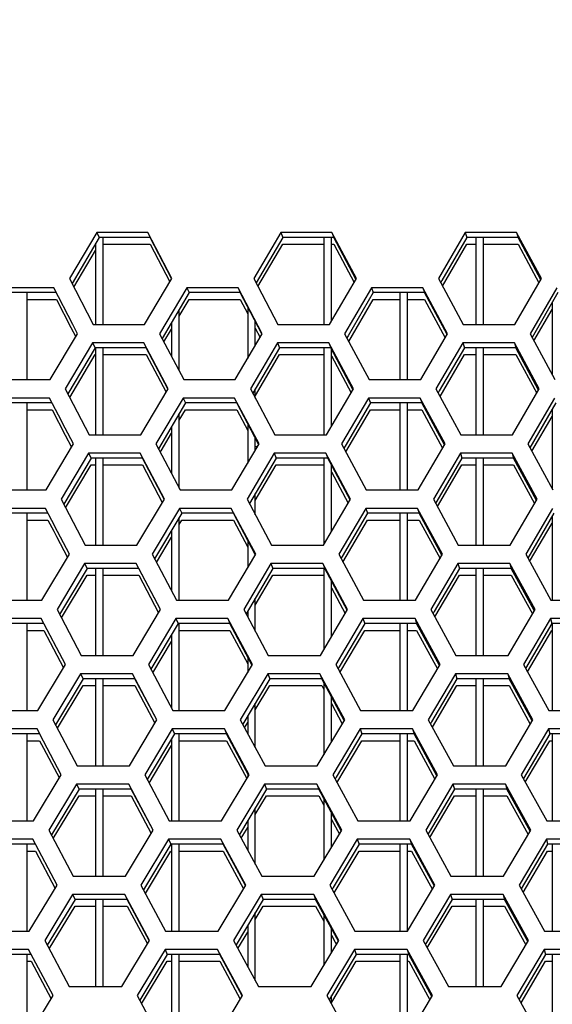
# Model space of a CAD drawing. Header units: millimetres. Extents: x 0 to 420, y 0 to 297.
# Tile 57 of 256: x 118.73 to 121.53, y 90.13 to 95.31. Entities that reach past the tile are written whole.
import ezdxf

# ---------------------------------------------------------------- set-up
doc = ezdxf.new("R2010")
doc.units = ezdxf.units.MM
doc.header["$LTSCALE"] = 23.1
doc.layers.get('0').update_dxf_attribs({"linetype": 'CONTINUOUS'})
doc.layers.add('DIM_PILOTEES', color=7, linetype='CONTINUOUS')
doc.styles.add('TEXTSTYLE_5', font='txt', dxfattribs={"width": 1.142857})
doc.dimstyles.new('DIMSTYLE_4', dxfattribs={"dimtxt": 2.5, "dimasz": 0.1875, "dimexe": 0.125, "dimexo": 0.0625, "dimgap": 1.25, "dimtad": 0, "dimtih": 1, "dimtoh": 1, "dimdsep": 46, "dimtxsty": 'TEXTSTYLE_5', "dimblk": '_FILLED', "dimblk1": '_FILLED', "dimblk2": '_FILLED', "dimcen": 0.09, "dimazin": 2, "dimtfac": 1, "dimtofl": 0, "dimtmove": 0, "dimatfit": 3, "dimldrblk": '_FILLED', "dimfxl": 1, "dimtolj": 1, "dimarcsym": 0})

# ---------------------------------------------------------------- blocks, each defined once
blk = doc.blocks.new('_FILLED')
at = {"color": 0, "linetype": 'BYBLOCK'}
blk.add_solid([(0, 0), (-1, 0.167), (-1, -0.167)], dxfattribs=at)
blk = doc.blocks.new('*D9')
at = {"layer": 'DIM_PILOTEES', "color": 2, "linetype": 'CONTINUOUS'}
for p, q in [((67.0415, 106.0416), (64.0594, 106.0416)), ((64.1844, 106.0416), (64.1844, 83.7884)), ((124.0627, 106.0416), (67.0415, 106.0416)), ((64.1844, 53.2465), (64.1844, 78.7884)), ((67.0415, 53.2465), (64.0594, 53.2465)), ((101.3091, 53.2465), (67.0415, 53.2465))]:
    blk.add_line(p, q, dxfattribs=at)
at = {"layer": 'DIM_PILOTEES', "color": 2, "linetype": 'CONTINUOUS', "xscale": 0.1875, "yscale": 0.1875, "zscale": 0.1875}
for p, rotation in [((64.1844, 106.0416), 90), ((64.1844, 53.2465), 270)]:
    blk.add_blockref('_FILLED', p, dxfattribs=dict(at, rotation=rotation))
at = {"layer": 'DIM_PILOTEES', "color": 2, "linetype": 'CONTINUOUS', "insert": (64.1844, 82.5384), "char_height": 2.5, "width": 8.571429, "attachment_point": 2, "line_spacing_factor": 0.9, "style": 'TEXTSTYLE_5'}
blk.add_mtext('{\\ftxt;\\W0.0001;\\H0.0001;\\~}{\\ftxt;\\W2.2857142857;\\H2.5; }{\\ftxt;\\W0.0001;\\H0.0001;\\~}', dxfattribs=at)

msp = doc.modelspace()

# ---------------------------------------------------------------- linework, layer by layer
at = {"color": 3, "linetype": 'CONTINUOUS'}
for p, q in [((119.1313, 94.1882), (118.9882, 93.9467)), ((119.3997, 94.1882), (119.1313, 94.1882)), ((119.5259, 93.9467), (119.3997, 94.1882)), ((120.0987, 94.1882), (119.9568, 93.9467)), ((120.368, 94.1882), (120.0987, 94.1882)), ((120.4963, 93.9467), (120.368, 94.1882)), ((121.069, 94.1882), (120.9284, 93.9467)), ((121.3389, 94.1882), (121.069, 94.1882)), ((121.4692, 93.9467), (121.3389, 94.1882)), ((118.9882, 93.9467), (119.1137, 93.7053)), ((119.3831, 93.7053), (119.5259, 93.9467)), ((119.9568, 93.9467), (120.0845, 93.7053)), ((120.3547, 93.7053), (120.4963, 93.9467)), ((120.9284, 93.9467), (121.0582, 93.7053)), ((121.3291, 93.7053), (121.4692, 93.9467)), ((118.9058, 93.8984), (118.6373, 93.8984)), ((119.0063, 93.7048), (118.9058, 93.8984)), ((119.6051, 93.8984), (119.4623, 93.657)), ((119.8745, 93.8984), (119.6051, 93.8984)), ((120.0021, 93.657), (119.8745, 93.8984)), ((120.576, 93.8984), (120.4345, 93.657)), ((120.8462, 93.8984), (120.576, 93.8984)), ((120.9759, 93.657), (120.8462, 93.8984)), ((121.5495, 93.8984), (121.4094, 93.657)), ((119.0312, 93.657), (119.0063, 93.7048)), ((119.1137, 93.7053), (119.3831, 93.7053)), ((120.0845, 93.7053), (120.3547, 93.7053)), ((121.0582, 93.7053), (121.3291, 93.7053)), ((118.8874, 93.4155), (119.0312, 93.657)), ((119.4623, 93.657), (119.5892, 93.4155)), ((119.8596, 93.4155), (120.0021, 93.657)), ((120.4345, 93.657), (120.5636, 93.4155)), ((120.8347, 93.4155), (120.9759, 93.657)), ((121.4094, 93.657), (121.5404, 93.4155)), ((119.1102, 93.6087), (118.9665, 93.3672)), ((119.3797, 93.6087), (119.1102, 93.6087)), ((119.5065, 93.3672), (119.3797, 93.6087)), ((120.0817, 93.6087), (119.9393, 93.3672)), ((120.3521, 93.6087), (120.0817, 93.6087)), ((120.481, 93.3672), (120.3521, 93.6087)), ((121.056, 93.6087), (120.9149, 93.3672)), ((121.3271, 93.6087), (121.056, 93.6087)), ((121.458, 93.3672), (121.3271, 93.6087)), ((118.618, 93.4155), (118.8874, 93.4155)), ((119.5892, 93.4155), (119.8596, 93.4155)), ((120.5636, 93.4155), (120.8347, 93.4155)), ((118.9665, 93.3672), (119.0926, 93.1257)), ((119.3631, 93.1257), (119.5065, 93.3672)), ((119.9393, 93.3672), (120.0675, 93.1257)), ((120.3389, 93.1257), (120.481, 93.3672)), ((120.9149, 93.3672), (121.0453, 93.1257)), ((121.3173, 93.1257), (121.458, 93.3672)), ((118.8838, 93.3189), (118.6142, 93.3189)), ((118.9309, 93.2285), (118.8838, 93.3189)), ((119.586, 93.3189), (119.4426, 93.0774)), ((119.8566, 93.3189), (119.586, 93.3189)), ((119.9847, 93.0774), (119.8566, 93.3189)), ((120.5611, 93.3189), (120.419, 93.0774)), ((120.8324, 93.3189), (120.5611, 93.3189)), ((120.9626, 93.0774), (120.8324, 93.3189)), ((121.5386, 93.3189), (121.398, 93.0774)), ((118.9665, 93.1602), (118.9309, 93.2285)), ((119.0097, 93.0774), (118.9665, 93.1602)), ((119.0926, 93.1257), (119.3631, 93.1257)), ((120.0675, 93.1257), (120.3389, 93.1257)), ((121.0453, 93.1257), (121.3173, 93.1257)), ((118.8654, 92.8359), (119.0097, 93.0774)), ((119.4426, 93.0774), (119.5701, 92.8359)), ((119.8416, 92.8359), (119.9847, 93.0774)), ((120.419, 93.0774), (120.5486, 92.8359)), ((120.8209, 92.8359), (120.9626, 93.0774)), ((121.398, 93.0774), (121.5296, 92.8359)), ((119.0891, 93.0291), (118.9448, 92.7876)), ((119.3598, 93.0291), (119.0891, 93.0291)), ((119.4871, 92.7876), (119.3598, 93.0291)), ((120.0647, 93.0291), (119.9217, 92.7876)), ((120.3362, 93.0291), (120.0647, 93.0291)), ((120.4657, 92.7876), (120.3362, 93.0291)), ((121.0431, 93.0291), (120.9015, 92.7876)), ((121.3153, 93.0291), (121.0431, 93.0291)), ((121.4468, 92.7876), (121.3153, 93.0291)), ((118.5949, 92.8359), (118.8654, 92.8359)), ((119.5701, 92.8359), (119.8416, 92.8359)), ((120.5486, 92.8359), (120.8209, 92.8359)), ((118.9448, 92.7876), (119.0715, 92.5461)), ((119.3431, 92.5461), (119.4871, 92.7876)), ((119.9217, 92.7876), (120.0505, 92.5461)), ((120.323, 92.5461), (120.4657, 92.7876)), ((120.9015, 92.7876), (121.0323, 92.5461)), ((121.3055, 92.5461), (121.4468, 92.7876)), ((118.8617, 92.7393), (118.591, 92.7393)), ((118.895, 92.6759), (118.8617, 92.7393)), ((119.5669, 92.7393), (119.423, 92.4978)), ((119.8386, 92.7393), (119.5669, 92.7393)), ((119.9673, 92.4978), (119.8386, 92.7393)), ((120.5461, 92.7393), (120.4035, 92.4978)), ((120.8186, 92.7393), (120.5461, 92.7393)), ((120.9493, 92.4978), (120.8186, 92.7393)), ((121.5278, 92.7393), (121.3865, 92.4978)), ((118.9255, 92.6176), (118.895, 92.6759)), ((118.9883, 92.4978), (118.9255, 92.6176)), ((119.0715, 92.5461), (119.3431, 92.5461)), ((120.0505, 92.5461), (120.323, 92.5461)), ((121.0323, 92.5461), (121.3055, 92.5461)), ((118.8434, 92.2564), (118.9883, 92.4978)), ((119.423, 92.4978), (119.551, 92.2564)), ((119.8237, 92.2564), (119.9673, 92.4978)), ((120.4035, 92.4978), (120.5336, 92.2564)), ((120.807, 92.2564), (120.9493, 92.4978)), ((121.3865, 92.4978), (121.5187, 92.2564)), ((119.068, 92.4495), (118.9231, 92.2081)), ((119.3398, 92.4495), (119.068, 92.4495)), ((119.4677, 92.2081), (119.3398, 92.4495)), ((120.0476, 92.4495), (119.9041, 92.2081)), ((120.3203, 92.4495), (120.0476, 92.4495)), ((120.4503, 92.2081), (120.3203, 92.4495)), ((121.0302, 92.4495), (120.888, 92.2081)), ((121.3035, 92.4495), (121.0302, 92.4495)), ((121.4356, 92.2081), (121.3035, 92.4495)), ((118.5717, 92.2564), (118.8434, 92.2564)), ((119.551, 92.2564), (119.8237, 92.2564)), ((120.5336, 92.2564), (120.807, 92.2564)), ((121.5187, 92.2564), (121.7927, 92.2564)), ((118.9231, 92.2081), (119.0504, 91.9666)), ((119.3231, 91.9666), (119.4677, 92.2081)), ((119.9041, 92.2081), (120.0335, 91.9666)), ((120.3071, 91.9666), (120.4503, 92.2081)), ((120.888, 92.2081), (121.0194, 91.9666)), ((121.2937, 91.9666), (121.4356, 92.2081)), ((118.8397, 92.1598), (118.5679, 92.1598)), ((118.9668, 91.9183), (118.8397, 92.1598)), ((119.5479, 92.1598), (119.4034, 91.9183)), ((119.8207, 92.1598), (119.5479, 92.1598)), ((119.95, 91.9183), (119.8207, 92.1598)), ((120.5311, 92.1598), (120.3879, 91.9183)), ((120.8047, 92.1598), (120.5311, 92.1598)), ((120.9361, 91.9183), (120.8047, 92.1598)), ((121.5169, 92.1598), (121.3751, 91.9183)), ((121.7911, 92.1598), (121.5169, 92.1598)), ((119.0504, 91.9666), (119.3231, 91.9666)), ((120.0335, 91.9666), (120.3071, 91.9666)), ((121.0194, 91.9666), (121.2937, 91.9666)), ((118.8214, 91.6768), (118.9668, 91.9183)), ((119.4034, 91.9183), (119.532, 91.6768)), ((119.8058, 91.6768), (119.95, 91.9183)), ((120.3879, 91.9183), (120.5186, 91.6768)), ((120.7932, 91.6768), (120.9361, 91.9183)), ((121.3751, 91.9183), (121.5078, 91.6768)), ((119.0469, 91.87), (118.9015, 91.6285)), ((119.3198, 91.87), (119.0469, 91.87)), ((119.4483, 91.6285), (119.3198, 91.87)), ((120.0306, 91.87), (119.8865, 91.6285)), ((120.3044, 91.87), (120.0306, 91.87)), ((120.435, 91.6285), (120.3044, 91.87)), ((121.0173, 91.87), (120.8745, 91.6285)), ((121.2918, 91.87), (121.0173, 91.87)), ((121.4244, 91.6285), (121.2918, 91.87)), ((118.5486, 91.6768), (118.8214, 91.6768)), ((119.532, 91.6768), (119.8058, 91.6768)), ((120.5186, 91.6768), (120.7932, 91.6768)), ((121.5078, 91.6768), (121.783, 91.6768)), ((118.9015, 91.6285), (119.0293, 91.387)), ((119.3031, 91.387), (119.4483, 91.6285)), ((119.8865, 91.6285), (120.0164, 91.387)), ((120.2912, 91.387), (120.435, 91.6285)), ((120.8745, 91.6285), (121.0065, 91.387)), ((121.2819, 91.387), (121.4244, 91.6285)), ((118.8177, 91.5802), (118.5447, 91.5802)), ((118.8518, 91.5156), (118.8177, 91.5802)), ((119.5288, 91.5802), (119.3837, 91.3387)), ((119.8028, 91.5802), (119.5288, 91.5802)), ((119.9326, 91.3387), (119.8028, 91.5802)), ((120.5161, 91.5802), (120.3724, 91.3387)), ((120.7909, 91.5802), (120.5161, 91.5802)), ((120.9228, 91.3387), (120.7909, 91.5802)), ((121.506, 91.5802), (121.3636, 91.3387)), ((121.7813, 91.5802), (121.506, 91.5802)), ((118.9454, 91.3387), (118.8518, 91.5156)), ((119.0293, 91.387), (119.3031, 91.387)), ((120.0164, 91.387), (120.2912, 91.387)), ((121.0065, 91.387), (121.2819, 91.387)), ((118.7993, 91.0973), (118.9454, 91.3387)), ((119.3837, 91.3387), (119.5129, 91.0973)), ((119.7878, 91.0973), (119.9326, 91.3387)), ((120.3724, 91.3387), (120.5037, 91.0973)), ((120.7793, 91.0973), (120.9228, 91.3387)), ((121.3636, 91.3387), (121.497, 91.0973)), ((119.0257, 91.2904), (118.8798, 91.049)), ((119.2998, 91.2904), (119.0257, 91.2904)), ((119.4289, 91.049), (119.2998, 91.2904)), ((120.0136, 91.2904), (119.8689, 91.049)), ((120.2885, 91.2904), (120.0136, 91.2904)), ((120.4197, 91.049), (120.2885, 91.2904)), ((121.0043, 91.2904), (120.861, 91.049)), ((121.28, 91.2904), (121.0043, 91.2904)), ((121.4132, 91.049), (121.28, 91.2904)), ((118.5254, 91.0973), (118.7993, 91.0973)), ((119.5129, 91.0973), (119.7878, 91.0973)), ((120.5037, 91.0973), (120.7793, 91.0973)), ((121.497, 91.0973), (121.7732, 91.0973)), ((118.8798, 91.049), (119.0081, 90.8075)), ((119.2832, 90.8075), (119.4289, 91.049)), ((119.8689, 91.049), (119.9994, 90.8075)), ((120.2753, 90.8075), (120.4197, 91.049)), ((120.861, 91.049), (120.9936, 90.8075)), ((121.2702, 90.8075), (121.4132, 91.049)), ((118.7957, 91.0007), (118.5215, 91.0007)), ((118.9239, 90.7592), (118.7957, 91.0007)), ((119.5097, 91.0007), (119.3641, 90.7592)), ((119.7848, 91.0007), (119.5097, 91.0007)), ((119.9152, 90.7592), (119.7848, 91.0007)), ((120.5012, 91.0007), (120.3568, 90.7592)), ((120.777, 91.0007), (120.5012, 91.0007)), ((120.9095, 90.7592), (120.777, 91.0007)), ((121.4952, 91.0007), (121.3522, 90.7592)), ((121.7716, 91.0007), (121.4952, 91.0007)), ((119.0081, 90.8075), (119.2832, 90.8075)), ((119.9994, 90.8075), (120.2753, 90.8075)), ((120.9936, 90.8075), (121.2702, 90.8075)), ((118.7773, 90.5177), (118.9239, 90.7592)), ((119.3641, 90.7592), (119.4938, 90.5177)), ((119.7699, 90.5177), (119.9152, 90.7592)), ((120.3568, 90.7592), (120.4887, 90.5177)), ((120.7655, 90.5177), (120.9095, 90.7592)), ((121.3522, 90.7592), (121.4861, 90.5177)), ((119.0046, 90.7109), (118.8581, 90.4694)), ((119.2798, 90.7109), (119.0046, 90.7109)), ((119.4094, 90.4694), (119.2798, 90.7109)), ((119.9966, 90.7109), (119.8513, 90.4694)), ((120.2726, 90.7109), (119.9966, 90.7109)), ((120.4044, 90.4694), (120.2726, 90.7109)), ((120.9914, 90.7109), (120.8475, 90.4694)), ((121.2682, 90.7109), (120.9914, 90.7109)), ((121.402, 90.4694), (121.2682, 90.7109)), ((118.5022, 90.5177), (118.7773, 90.5177)), ((119.4938, 90.5177), (119.7699, 90.5177)), ((120.4887, 90.5177), (120.7655, 90.5177)), ((121.4861, 90.5177), (121.7635, 90.5177)), ((118.8581, 90.4694), (118.987, 90.2279)), ((119.2632, 90.2279), (119.4094, 90.4694)), ((119.8513, 90.4694), (119.9824, 90.2279)), ((120.2594, 90.2279), (120.4044, 90.4694)), ((120.8475, 90.4694), (120.9806, 90.2279)), ((121.2584, 90.2279), (121.402, 90.4694)), ((118.7736, 90.4211), (118.4984, 90.4211)), ((118.9024, 90.1796), (118.7736, 90.4211)), ((119.4906, 90.4211), (119.3444, 90.1796)), ((119.7669, 90.4211), (119.4906, 90.4211)), ((119.8979, 90.1796), (119.7669, 90.4211)), ((120.4862, 90.4211), (120.3413, 90.1796)), ((120.7632, 90.4211), (120.4862, 90.4211)), ((120.8963, 90.1796), (120.7632, 90.4211)), ((121.4843, 90.4211), (121.3408, 90.1796)), ((121.7619, 90.4211), (121.4843, 90.4211)), ((118.987, 90.2279), (119.2632, 90.2279)), ((119.9824, 90.2279), (120.2594, 90.2279)), ((120.9806, 90.2279), (121.2584, 90.2279)), ((118.7553, 89.9381), (118.9024, 90.1796)), ((119.3444, 90.1796), (119.4748, 89.9381)), ((119.7519, 89.9381), (119.8979, 90.1796)), ((120.3413, 90.1796), (120.4737, 89.9381)), ((120.7517, 89.9381), (120.8963, 90.1796)), ((121.3408, 90.1796), (121.4752, 89.9381))]:
    msp.add_line(p, q, dxfattribs=at)
at = {"color": 7, "linetype": 'CONTINUOUS'}
for p, q in [((119.1445, 94.1623), (119.0017, 93.9209)), ((119.1313, 94.1882), (119.1445, 94.1623)), ((119.4122, 94.1623), (119.1445, 94.1623)), ((119.1652, 93.7053), (119.1652, 94.1623)), ((119.5248, 93.9461), (119.4122, 94.1623)), ((120.1093, 94.1623), (119.9692, 93.9233)), ((120.0987, 94.1882), (120.1093, 94.1623)), ((120.3779, 94.1623), (120.1093, 94.1623)), ((120.3252, 94.1623), (120.3252, 93.7053)), ((120.3652, 93.7231), (120.3652, 94.1623)), ((120.368, 94.1882), (120.3779, 94.1623)), ((120.4941, 93.943), (120.3779, 94.1623)), ((121.077, 94.1623), (120.946, 93.9366)), ((121.069, 94.1882), (121.077, 94.1623)), ((121.3462, 94.1623), (121.077, 94.1623)), ((121.1252, 94.1623), (121.1252, 93.7053)), ((121.1652, 93.7053), (121.1652, 94.1623)), ((121.3389, 94.1882), (121.3462, 94.1623)), ((121.4656, 93.9405), (121.3462, 94.1623)), ((119.1252, 94.1298), (119.1252, 93.7053)), ((119.1652, 94.1265), (119.4122, 94.1265)), ((119.4122, 94.1265), (119.5152, 93.9286)), ((119.9792, 93.9044), (120.1093, 94.1265)), ((120.1093, 94.1265), (120.3252, 94.1265)), ((120.3652, 94.1265), (120.3779, 94.1265)), ((120.3779, 94.1265), (120.4841, 93.9259)), ((120.9497, 93.9071), (121.077, 94.1265)), ((121.077, 94.1265), (121.1252, 94.1265)), ((121.1652, 94.1265), (121.3462, 94.1265)), ((121.3462, 94.1265), (121.4556, 93.9232)), ((119.0116, 93.9017), (119.1252, 94.094)), ((119.6051, 93.8984), (119.617, 93.8726)), ((119.8745, 93.8984), (119.8857, 93.8726)), ((120.576, 93.8984), (120.5854, 93.8726)), ((120.8462, 93.8984), (120.8548, 93.8726)), ((120.946, 93.9366), (120.9397, 93.9258)), ((118.9195, 93.8726), (118.6517, 93.8726)), ((118.7652, 93.4155), (118.7652, 93.8726)), ((119.617, 93.8726), (119.4752, 93.6323)), ((119.8857, 93.8726), (119.617, 93.8726)), ((119.9998, 93.6558), (119.8857, 93.8726)), ((120.5854, 93.8726), (120.453, 93.6461)), ((120.8548, 93.8726), (120.5854, 93.8726)), ((120.7252, 93.8726), (120.7252, 93.4155)), ((120.7652, 93.4155), (120.7652, 93.8726)), ((120.9729, 93.6519), (120.8548, 93.8726)), ((121.5563, 93.8726), (121.4201, 93.6372)), ((118.7652, 93.8367), (118.9195, 93.8367)), ((118.9195, 93.8367), (118.9959, 93.6889)), ((119.5652, 93.749), (119.617, 93.8367)), ((119.617, 93.8367), (119.8857, 93.8367)), ((119.8857, 93.8367), (119.9252, 93.7615)), ((119.9252, 93.7973), (119.9252, 93.5267)), ((120.4564, 93.616), (120.5854, 93.8367)), ((120.5854, 93.8367), (120.7252, 93.8367)), ((120.7652, 93.8367), (120.8548, 93.8367)), ((120.8548, 93.8367), (120.9629, 93.6348)), ((121.5252, 93.8189), (121.5252, 93.4434)), ((119.5652, 93.461), (119.5652, 93.7848)), ((121.4301, 93.6187), (121.5252, 93.7831)), ((118.9959, 93.6889), (119.0212, 93.6402)), ((119.5252, 93.717), (119.5252, 93.537)), ((119.9652, 93.5945), (119.9652, 93.7214)), ((119.9652, 93.6855), (119.9906, 93.6375)), ((119.4852, 93.6133), (119.5252, 93.6812)), ((120.453, 93.6461), (120.4464, 93.6348)), ((119.1233, 93.5828), (118.98, 93.3413)), ((119.1102, 93.6087), (119.1233, 93.5828)), ((119.3922, 93.5828), (119.1233, 93.5828)), ((119.1252, 93.5828), (119.1252, 93.1257)), ((119.1652, 93.1257), (119.1652, 93.5828)), ((119.5054, 93.3666), (119.3922, 93.5828)), ((120.0923, 93.5828), (119.9517, 93.3438)), ((120.0817, 93.6087), (120.0923, 93.5828)), ((120.362, 93.5828), (120.0923, 93.5828)), ((120.3252, 93.5828), (120.3252, 93.1257)), ((120.3521, 93.6087), (120.362, 93.5828)), ((120.4787, 93.3634), (120.362, 93.5828)), ((121.0641, 93.5828), (120.9325, 93.357)), ((121.056, 93.6087), (121.0641, 93.5828)), ((121.3344, 93.5828), (121.0641, 93.5828)), ((121.1252, 93.5828), (121.1252, 93.1257)), ((121.1652, 93.1257), (121.1652, 93.5828)), ((121.3271, 93.6087), (121.3344, 93.5828)), ((121.4544, 93.3609), (121.3344, 93.5828)), ((118.9899, 93.3222), (119.1233, 93.5469)), ((119.1652, 93.5469), (119.3922, 93.5469)), ((119.3922, 93.5469), (119.4958, 93.349)), ((119.9659, 93.3321), (120.0923, 93.5469)), ((120.0923, 93.5469), (120.3252, 93.5469)), ((120.3652, 93.1705), (120.3652, 93.5766)), ((120.3652, 93.5408), (120.4687, 93.3463)), ((120.9363, 93.3276), (121.0641, 93.5469)), ((121.0641, 93.5469), (121.1252, 93.5469)), ((121.1652, 93.5469), (121.3344, 93.5469)), ((121.3344, 93.5469), (121.4443, 93.3436)), ((119.9652, 93.3182), (119.9652, 93.3668)), ((120.9325, 93.357), (120.9262, 93.3462)), ((118.8975, 93.293), (118.6286, 93.293)), ((118.7652, 92.8359), (118.7652, 93.293)), ((119.5979, 93.293), (119.4556, 93.0528)), ((119.586, 93.3189), (119.5979, 93.293)), ((119.8677, 93.293), (119.5979, 93.293)), ((119.8566, 93.3189), (119.8677, 93.293)), ((119.9824, 93.0762), (119.8677, 93.293)), ((120.5704, 93.293), (120.4375, 93.0665)), ((120.5611, 93.3189), (120.5704, 93.293)), ((120.841, 93.293), (120.5704, 93.293)), ((120.7252, 93.293), (120.7252, 92.8359)), ((120.7652, 92.8359), (120.7652, 93.293)), ((120.8324, 93.3189), (120.841, 93.293)), ((120.9596, 93.0723), (120.841, 93.293)), ((121.5454, 93.293), (121.4087, 93.0577)), ((118.7652, 93.2572), (118.8975, 93.2572)), ((118.8975, 93.2572), (118.9665, 93.1244)), ((119.5652, 93.202), (119.5979, 93.2572)), ((119.5652, 92.8452), (119.5652, 93.2378)), ((119.5979, 93.2572), (119.8677, 93.2572)), ((119.8677, 93.2572), (119.9252, 93.1484)), ((120.4409, 93.0365), (120.5704, 93.2572)), ((120.5704, 93.2572), (120.7252, 93.2572)), ((120.7652, 93.2572), (120.841, 93.2572)), ((120.841, 93.2572), (120.9496, 93.0552)), ((121.4187, 93.0392), (121.5252, 93.2224)), ((121.5252, 93.2583), (121.5252, 92.8438)), ((119.5252, 93.1703), (119.5252, 92.9208)), ((119.9252, 93.1842), (119.9252, 92.977)), ((118.9665, 93.1244), (118.9997, 93.0606)), ((119.4706, 93.0422), (119.5252, 93.1344)), ((119.9652, 93.0445), (119.9652, 93.1086)), ((119.9676, 93.0683), (119.9732, 93.0579)), ((120.4375, 93.0665), (120.4309, 93.0553)), ((119.0891, 93.0291), (119.1022, 93.0032)), ((119.4656, 93.0338), (119.4706, 93.0422)), ((120.0647, 93.0291), (120.0753, 93.0032)), ((120.3362, 93.0291), (120.3461, 93.0032)), ((121.0431, 93.0291), (121.0512, 93.0032)), ((121.3153, 93.0291), (121.3226, 93.0032)), ((119.1022, 93.0032), (118.9583, 92.7617)), ((118.9683, 92.7427), (119.1022, 92.9674)), ((119.3722, 93.0032), (119.1022, 93.0032)), ((119.1022, 92.9674), (119.1252, 92.9674)), ((119.1252, 93.0032), (119.1252, 92.5461)), ((119.1652, 92.5461), (119.1652, 93.0032)), ((119.1652, 92.9674), (119.3722, 92.9674)), ((119.4859, 92.787), (119.3722, 93.0032)), ((119.3722, 92.9674), (119.4763, 92.7694)), ((120.0753, 93.0032), (119.9341, 92.7643)), ((119.9652, 92.7811), (120.0753, 92.9674)), ((120.3461, 93.0032), (120.0753, 93.0032)), ((120.0753, 92.9674), (120.3252, 92.9674)), ((120.3252, 93.0032), (120.3252, 92.55)), ((120.4634, 92.7838), (120.3461, 93.0032)), ((120.3652, 92.6176), (120.3652, 92.9673)), ((121.0512, 93.0032), (120.919, 92.7774)), ((120.9228, 92.7481), (121.0512, 92.9674)), ((121.3226, 93.0032), (121.0512, 93.0032)), ((121.0512, 92.9674), (121.1252, 92.9674)), ((121.1252, 93.0032), (121.1252, 92.5461)), ((121.1652, 92.5461), (121.1652, 93.0032)), ((121.1652, 92.9674), (121.3226, 92.9674)), ((121.4431, 92.7813), (121.3226, 93.0032)), ((121.3226, 92.9674), (121.433, 92.7641)), ((120.3653, 92.9315), (120.4533, 92.7667)), ((119.9652, 92.7058), (119.9652, 92.8169)), ((120.919, 92.7774), (120.9128, 92.7667)), ((118.8754, 92.7134), (118.6054, 92.7134)), ((118.7652, 92.2564), (118.7652, 92.7134)), ((119.5788, 92.7134), (119.436, 92.4733)), ((119.5669, 92.7393), (119.5788, 92.7134)), ((119.8498, 92.7134), (119.5788, 92.7134)), ((119.8386, 92.7393), (119.8498, 92.7134)), ((119.965, 92.4966), (119.8498, 92.7134)), ((120.5554, 92.7134), (120.4219, 92.4869)), ((120.5461, 92.7393), (120.5554, 92.7134)), ((120.8272, 92.7134), (120.5554, 92.7134)), ((120.7252, 92.7134), (120.7252, 92.2564)), ((120.7652, 92.2564), (120.7652, 92.7134)), ((120.8186, 92.7393), (120.8272, 92.7134)), ((120.9463, 92.4928), (120.8272, 92.7134)), ((121.5345, 92.7134), (121.3973, 92.4782)), ((118.7652, 92.6776), (118.8754, 92.6776)), ((118.8754, 92.6776), (118.9062, 92.6187)), ((119.5652, 92.2564), (119.5652, 92.6906)), ((119.5652, 92.6548), (119.5788, 92.6776)), ((119.5788, 92.6776), (119.8498, 92.6776)), ((119.8498, 92.6776), (119.9252, 92.5355)), ((120.4254, 92.457), (120.5554, 92.6776)), ((120.5554, 92.6776), (120.7252, 92.6776)), ((120.7652, 92.6776), (120.8272, 92.6776)), ((120.8272, 92.6776), (120.9362, 92.4756)), ((121.4074, 92.4597), (121.5252, 92.6617)), ((121.5252, 92.6975), (121.5252, 92.2564)), ((118.9062, 92.6187), (118.9209, 92.5905)), ((119.5252, 92.6233), (119.5252, 92.305)), ((118.9209, 92.5905), (118.9782, 92.481)), ((119.446, 92.4543), (119.5252, 92.5874)), ((119.9252, 92.5714), (119.9252, 92.427)), ((119.068, 92.4495), (119.0811, 92.4237)), ((120.0476, 92.4495), (120.0582, 92.4237)), ((120.3203, 92.4495), (120.3302, 92.4237)), ((120.4219, 92.4869), (120.4153, 92.4757)), ((121.0302, 92.4495), (121.0382, 92.4237)), ((121.3035, 92.4495), (121.3109, 92.4237)), ((119.0811, 92.4237), (118.9366, 92.1822)), ((119.3522, 92.4237), (119.0811, 92.4237)), ((119.1252, 92.4237), (119.1252, 91.9666)), ((119.1652, 91.9666), (119.1652, 92.4237)), ((119.4664, 92.2074), (119.3522, 92.4237)), ((120.0582, 92.4237), (119.9165, 92.1848)), ((120.3302, 92.4237), (120.0582, 92.4237)), ((120.3252, 92.4237), (120.3252, 91.9972)), ((120.448, 92.2042), (120.3302, 92.4237)), ((121.0382, 92.4237), (120.9055, 92.1977)), ((121.3109, 92.4237), (121.0382, 92.4237)), ((121.1252, 92.4237), (121.1252, 91.9666)), ((121.1652, 91.9666), (121.1652, 92.4237)), ((121.4319, 92.2017), (121.3109, 92.4237)), ((118.9467, 92.1632), (119.0811, 92.3878)), ((119.0811, 92.3878), (119.1252, 92.3878)), ((119.1652, 92.3878), (119.3522, 92.3878)), ((119.3522, 92.3878), (119.4568, 92.1898)), ((119.9652, 92.231), (120.0582, 92.3878)), ((120.0582, 92.3878), (120.3252, 92.3878)), ((120.3652, 92.0645), (120.3652, 92.3583)), ((120.9094, 92.1686), (121.0382, 92.3878)), ((121.0382, 92.3878), (121.1252, 92.3878)), ((121.1652, 92.3878), (121.3109, 92.3878)), ((121.3109, 92.3878), (121.4218, 92.1845)), ((120.3652, 92.3225), (120.438, 92.1871)), ((119.9652, 92.0938), (119.9652, 92.2668)), ((119.9252, 92.1994), (119.9252, 92.1685)), ((120.9055, 92.1977), (120.8993, 92.1872)), ((118.8534, 92.1339), (118.5823, 92.1339)), ((118.7652, 91.6768), (118.7652, 92.1339)), ((119.5597, 92.1339), (119.4164, 91.8938)), ((119.5479, 92.1598), (119.5597, 92.1339)), ((119.8319, 92.1339), (119.5597, 92.1339)), ((119.5652, 91.6768), (119.5652, 92.1339)), ((119.8207, 92.1598), (119.8319, 92.1339)), ((119.9476, 91.917), (119.8319, 92.1339)), ((120.5404, 92.1339), (120.4064, 91.9073)), ((120.5311, 92.1598), (120.5404, 92.1339)), ((120.8133, 92.1339), (120.5404, 92.1339)), ((120.7252, 92.1339), (120.7252, 91.6768)), ((120.7652, 91.6768), (120.7652, 92.1339)), ((120.8047, 92.1598), (120.8133, 92.1339)), ((120.933, 91.9132), (120.8133, 92.1339)), ((121.5236, 92.1339), (121.3859, 91.8987)), ((121.5169, 92.1598), (121.5236, 92.1339)), ((121.7971, 92.1339), (121.5236, 92.1339)), ((121.5252, 92.1339), (121.5252, 91.6768)), ((118.7652, 92.0981), (118.8534, 92.0981)), ((118.8534, 92.0981), (118.887, 92.0339)), ((119.5652, 92.0981), (119.8319, 92.0981)), ((119.8319, 92.0981), (119.9252, 91.923)), ((120.41, 91.8775), (120.5404, 92.0981)), ((120.5404, 92.0981), (120.7252, 92.0981)), ((120.7652, 92.0981), (120.8133, 92.0981)), ((120.8133, 92.0981), (120.9229, 91.896)), ((121.396, 91.8801), (121.5236, 92.0981)), ((118.887, 92.0339), (118.9566, 91.9014)), ((119.4265, 91.8748), (119.5252, 92.0402)), ((119.5252, 92.076), (119.5252, 91.6894)), ((119.9252, 91.9589), (119.9252, 91.8768)), ((120.4064, 91.9073), (120.3998, 91.8962)), ((121.396, 91.8801), (121.3978, 91.8832)), ((119.06, 91.8441), (118.9149, 91.6026)), ((119.0469, 91.87), (119.06, 91.8441)), ((119.3322, 91.8441), (119.06, 91.8441)), ((119.1252, 91.8441), (119.1252, 91.387)), ((119.1652, 91.387), (119.1652, 91.8441)), ((119.447, 91.6278), (119.3322, 91.8441)), ((120.0412, 91.8441), (119.899, 91.6052)), ((120.0306, 91.87), (120.0412, 91.8441)), ((120.3143, 91.8441), (120.0412, 91.8441)), ((120.3044, 91.87), (120.3143, 91.8441)), ((120.4327, 91.6246), (120.3143, 91.8441)), ((120.3252, 91.8238), (120.3252, 91.4441)), ((121.0253, 91.8441), (120.892, 91.6181)), ((121.0173, 91.87), (121.0253, 91.8441)), ((121.2991, 91.8441), (121.0253, 91.8441)), ((121.1252, 91.8441), (121.1252, 91.387)), ((121.1652, 91.387), (121.1652, 91.8441)), ((121.2918, 91.87), (121.2991, 91.8441)), ((121.4206, 91.6222), (121.2991, 91.8441)), ((118.9251, 91.5837), (119.06, 91.8083)), ((119.06, 91.8083), (119.1252, 91.8083)), ((119.1652, 91.8083), (119.3322, 91.8083)), ((119.3322, 91.8083), (119.4373, 91.6102)), ((119.9652, 91.6806), (120.0412, 91.8083)), ((120.0412, 91.8083), (120.3143, 91.8083)), ((120.3143, 91.8083), (120.3252, 91.788)), ((120.896, 91.5891), (121.0253, 91.8083)), ((121.0253, 91.8083), (121.1252, 91.8083)), ((121.1652, 91.8083), (121.2991, 91.8083)), ((121.2991, 91.8083), (121.4105, 91.6049)), ((120.3652, 91.5113), (120.3652, 91.7496)), ((119.9652, 91.482), (119.9652, 91.7165)), ((120.3652, 91.7137), (120.4226, 91.6075)), ((119.9252, 91.6493), (119.9252, 91.5564)), ((120.892, 91.6181), (120.8858, 91.6077)), ((119.5288, 91.5802), (119.5407, 91.5543)), ((119.8028, 91.5802), (119.8139, 91.5543)), ((119.9091, 91.5864), (119.9252, 91.6135)), ((120.5161, 91.5802), (120.5255, 91.5543)), ((120.7909, 91.5802), (120.7995, 91.5543)), ((121.506, 91.5802), (121.5128, 91.5543)), ((118.8314, 91.5543), (118.5591, 91.5543)), ((118.7652, 91.0973), (118.7652, 91.5543)), ((118.7652, 91.5185), (118.8314, 91.5185)), ((118.8314, 91.5185), (118.8518, 91.4797)), ((119.5407, 91.5543), (119.3968, 91.3143)), ((119.5252, 91.5286), (119.5252, 91.0973)), ((119.8139, 91.5543), (119.5407, 91.5543)), ((119.5652, 91.0973), (119.5652, 91.5543)), ((119.5652, 91.5185), (119.8139, 91.5185)), ((119.9302, 91.3374), (119.8139, 91.5543)), ((119.8139, 91.5185), (119.9208, 91.3191)), ((120.5255, 91.5543), (120.3909, 91.3277)), ((120.3945, 91.298), (120.5255, 91.5185)), ((120.7995, 91.5543), (120.5255, 91.5543)), ((120.5255, 91.5185), (120.7252, 91.5185)), ((120.7252, 91.5543), (120.7252, 91.0973)), ((120.7652, 91.0973), (120.7652, 91.5543)), ((120.7652, 91.5185), (120.7995, 91.5185)), ((120.9197, 91.3336), (120.7995, 91.5543)), ((120.7995, 91.5185), (120.9096, 91.3164)), ((121.5128, 91.5543), (121.3744, 91.3191)), ((121.3846, 91.3006), (121.5128, 91.5185)), ((121.7874, 91.5543), (121.5128, 91.5543)), ((121.5128, 91.5185), (121.5252, 91.5185)), ((121.5252, 91.5543), (121.5252, 91.0973)), ((118.8518, 91.4797), (118.9351, 91.3217)), ((119.4069, 91.2953), (119.5252, 91.4927)), ((119.9252, 91.3467), (119.9252, 91.3264)), ((120.3909, 91.3277), (120.3843, 91.3167)), ((119.0389, 91.2646), (118.8933, 91.0231)), ((119.0257, 91.2904), (119.0389, 91.2646)), ((119.3122, 91.2646), (119.0389, 91.2646)), ((119.1252, 91.2646), (119.1252, 90.8075)), ((119.1652, 90.8075), (119.1652, 91.2646)), ((119.4275, 91.0482), (119.3122, 91.2646)), ((120.0242, 91.2646), (119.8814, 91.0257)), ((120.0136, 91.2904), (120.0242, 91.2646)), ((120.2984, 91.2646), (120.0242, 91.2646)), ((120.2885, 91.2904), (120.2984, 91.2646)), ((120.4173, 91.045), (120.2984, 91.2646)), ((121.0124, 91.2646), (120.8785, 91.0385)), ((121.0043, 91.2904), (121.0124, 91.2646)), ((121.2873, 91.2646), (121.0124, 91.2646)), ((121.1252, 91.2646), (121.1252, 90.8075)), ((121.1652, 90.8075), (121.1652, 91.2646)), ((121.28, 91.2904), (121.2873, 91.2646)), ((121.4094, 91.0426), (121.2873, 91.2646)), ((118.9035, 91.0042), (119.0389, 91.2287)), ((119.0389, 91.2287), (119.1252, 91.2287)), ((119.1652, 91.2287), (119.3122, 91.2287)), ((119.3122, 91.2287), (119.4178, 91.0306)), ((119.9652, 91.13), (120.0242, 91.2287)), ((120.0242, 91.2287), (120.2984, 91.2287)), ((120.2984, 91.2287), (120.3252, 91.1791)), ((120.3252, 91.215), (120.3252, 90.8909)), ((120.8826, 91.0095), (121.0124, 91.2287)), ((121.0124, 91.2287), (121.1252, 91.2287)), ((121.1652, 91.2287), (121.2873, 91.2287)), ((121.2873, 91.2287), (121.3992, 91.0253)), ((119.9652, 90.8706), (119.9652, 91.1659)), ((119.9252, 91.099), (119.9252, 90.9446)), ((120.3652, 90.9578), (120.3652, 91.1411)), ((120.3652, 91.1053), (120.4072, 91.0279)), ((119.8916, 91.0069), (119.9252, 91.0631)), ((119.5097, 91.0007), (119.5216, 90.9748)), ((119.7848, 91.0007), (119.796, 90.9748)), ((120.5012, 91.0007), (120.5105, 90.9748)), ((120.777, 91.0007), (120.7856, 90.9748)), ((120.8785, 91.0385), (120.8724, 91.0282)), ((121.4952, 91.0007), (121.5019, 90.9748)), ((118.8094, 90.9748), (118.5359, 90.9748)), ((118.7652, 90.5177), (118.7652, 90.9748)), ((119.5216, 90.9748), (119.3772, 90.7348)), ((119.796, 90.9748), (119.5216, 90.9748)), ((119.5252, 90.9748), (119.5252, 90.5177)), ((119.5652, 90.5177), (119.5652, 90.9748)), ((119.9128, 90.7579), (119.796, 90.9748)), ((120.5105, 90.9748), (120.3753, 90.7481)), ((120.7856, 90.9748), (120.5105, 90.9748)), ((120.7252, 90.9748), (120.7252, 90.5177)), ((120.7652, 90.5177), (120.7652, 90.9748)), ((120.9064, 90.754), (120.7856, 90.9748)), ((121.5019, 90.9748), (121.363, 90.7396)), ((121.7777, 90.9748), (121.5019, 90.9748)), ((121.5252, 90.9748), (121.5252, 90.5177)), ((118.7652, 90.9389), (118.8094, 90.9389)), ((118.8094, 90.9389), (118.9136, 90.7421)), ((119.3873, 90.7158), (119.5216, 90.9389)), ((119.5652, 90.9389), (119.796, 90.9389)), ((119.796, 90.9389), (119.9034, 90.7395)), ((120.379, 90.7185), (120.5105, 90.9389)), ((120.5105, 90.9389), (120.7252, 90.9389)), ((120.7652, 90.9389), (120.7856, 90.9389)), ((120.7856, 90.9389), (120.8962, 90.7368)), ((121.3733, 90.7211), (121.5019, 90.9389)), ((121.5019, 90.9389), (121.5252, 90.9389)), ((120.3753, 90.7481), (120.3688, 90.7372)), ((119.0178, 90.685), (118.8716, 90.4435)), ((119.0046, 90.7109), (119.0178, 90.685)), ((119.2923, 90.685), (119.0178, 90.685)), ((119.1252, 90.685), (119.1252, 90.2279)), ((119.1652, 90.2279), (119.1652, 90.685)), ((119.4081, 90.4687), (119.2923, 90.685)), ((120.0072, 90.685), (119.8638, 90.4462)), ((119.9966, 90.7109), (120.0072, 90.685)), ((120.2825, 90.685), (120.0072, 90.685)), ((120.2726, 90.7109), (120.2825, 90.685)), ((120.402, 90.4654), (120.2825, 90.685)), ((120.9995, 90.685), (120.865, 90.4589)), ((120.9914, 90.7109), (120.9995, 90.685)), ((121.2755, 90.685), (120.9995, 90.685)), ((121.1252, 90.685), (121.1252, 90.2279)), ((121.1652, 90.2279), (121.1652, 90.685)), ((121.2682, 90.7109), (121.2755, 90.685)), ((121.3982, 90.463), (121.2755, 90.685)), ((118.8819, 90.4247), (119.0178, 90.6492)), ((119.0178, 90.6492), (119.1252, 90.6492)), ((119.1652, 90.6492), (119.2923, 90.6492)), ((119.2923, 90.6492), (119.3983, 90.451)), ((119.9652, 90.5793), (120.0072, 90.6492)), ((119.9652, 90.5793), (120.0072, 90.6492)), ((120.0072, 90.6492), (120.2825, 90.6492)), ((120.2825, 90.6492), (120.3252, 90.5706)), ((120.8691, 90.43), (120.9995, 90.6492)), ((120.9995, 90.6492), (121.1252, 90.6492)), ((121.1652, 90.6492), (121.2755, 90.6492)), ((121.2755, 90.6492), (121.3879, 90.4457)), ((119.9652, 90.2594), (119.9652, 90.6151)), ((120.3252, 90.6064), (120.3252, 90.3375)), ((119.9252, 90.5484), (119.9252, 90.333)), ((120.3652, 90.4041), (120.3652, 90.5329)), ((119.874, 90.4274), (119.9252, 90.5126)), ((120.3652, 90.497), (120.3858, 90.4593)), ((120.3858, 90.4593), (120.3918, 90.4483)), ((120.865, 90.4589), (120.8589, 90.4486)), ((118.7873, 90.3952), (118.5128, 90.3952)), ((118.7652, 89.9545), (118.7652, 90.3952)), ((119.5025, 90.3952), (119.3576, 90.1553)), ((119.4906, 90.4211), (119.5025, 90.3952)), ((119.778, 90.3952), (119.5025, 90.3952)), ((119.5252, 90.3952), (119.5252, 89.9381)), ((119.5652, 89.9381), (119.5652, 90.3952)), ((119.7669, 90.4211), (119.778, 90.3952)), ((119.8954, 90.1783), (119.778, 90.3952)), ((120.4955, 90.3952), (120.3598, 90.1685)), ((120.4862, 90.4211), (120.4955, 90.3952)), ((120.7718, 90.3952), (120.4955, 90.3952)), ((120.7252, 90.3952), (120.7252, 89.9381)), ((120.7632, 90.4211), (120.7718, 90.3952)), ((120.7652, 89.9608), (120.7652, 90.3952)), ((120.8931, 90.1744), (120.7718, 90.3952)), ((121.491, 90.3952), (121.3516, 90.1601)), ((121.4843, 90.4211), (121.491, 90.3952)), ((121.7679, 90.3952), (121.491, 90.3952)), ((121.5252, 90.3952), (121.5252, 89.9381)), ((118.7652, 90.3594), (118.7873, 90.3594)), ((118.7873, 90.3594), (118.892, 90.1625)), ((119.3678, 90.1363), (119.5025, 90.3594)), ((119.5025, 90.3594), (119.5252, 90.3594)), ((119.5652, 90.3594), (119.778, 90.3594)), ((119.778, 90.3594), (119.8859, 90.1599)), ((120.3667, 90.1443), (120.4955, 90.3594)), ((120.4955, 90.3594), (120.7252, 90.3594)), ((120.7652, 90.3594), (120.7718, 90.3594)), ((120.7718, 90.3594), (120.8829, 90.1572)), ((121.3619, 90.1416), (121.491, 90.3594)), ((121.491, 90.3594), (121.5252, 90.3594)), ((120.3598, 90.1685), (120.3533, 90.1577)), ((120.3652, 90.1358), (120.3652, 90.1796))]:
    msp.add_line(p, q, dxfattribs=at)

# ---------------------------------------------------------------- dimensions: what is measured, and where the dimension line sits
at = {"layer": 'DIM_PILOTEES', "color": 2, "linetype": 'CONTINUOUS'}
dim = msp.add_linear_dim(base=(64.1844, 53.2465), p1=(124.1252, 106.0416), p2=(101.3716, 53.2465), angle=270, text='{\\ftxt;\\W0.0001;\\H0.0001;\\~}{\\ftxt;\\W2.2857142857;\\H2.5; }{\\ftxt;\\W0.0001;\\H0.0001;\\~}', dimstyle='DIMSTYLE_4', dxfattribs=at)
dim.commit()
dim.dimension.update_dxf_attribs({"geometry": '*D9', "text_midpoint": (61.3273, 80.0384), "dimtype": 160})

doc.saveas('drawing.dxf')
